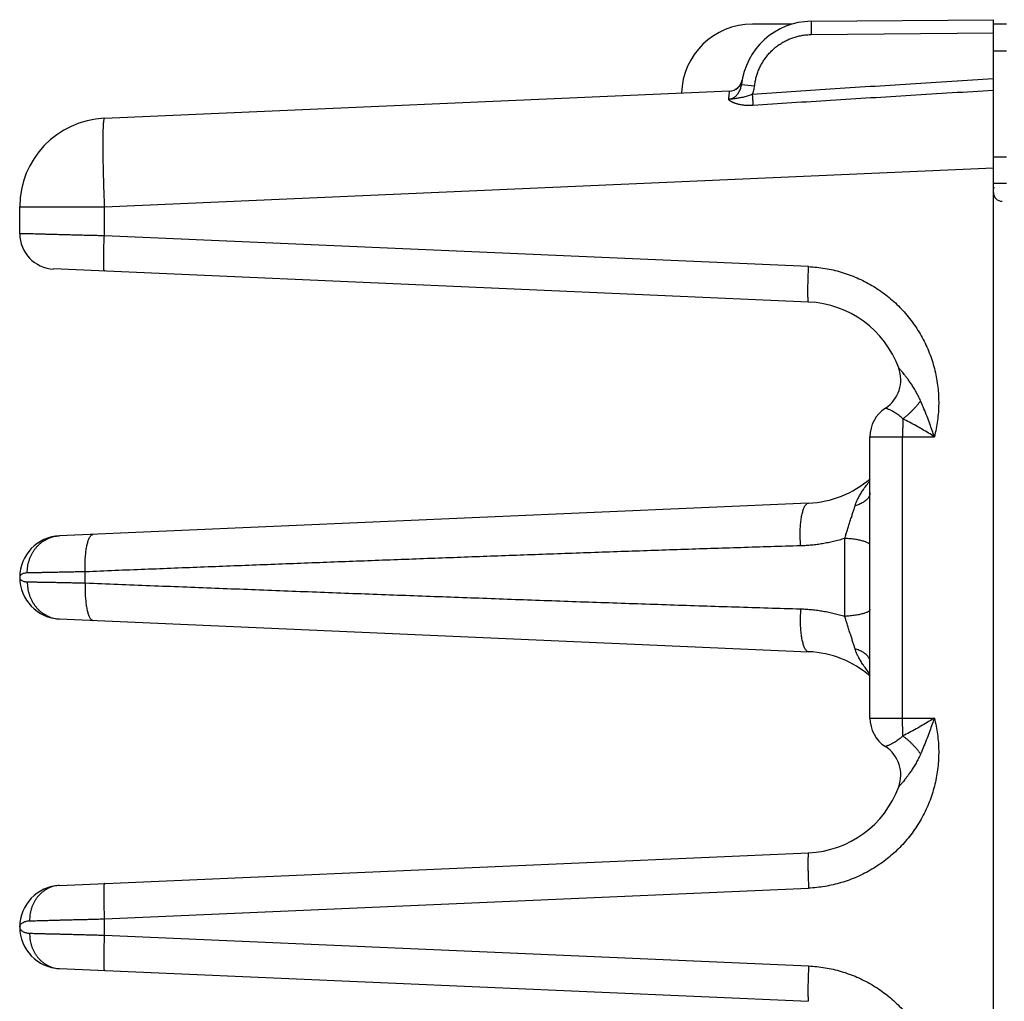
# Model space of a CAD drawing. Header units: inches. Extents: x 0 to 22, y 0 to 17.
# Tile 21 of 49: x 9.7 to 10.8, y 6 to 7.1. Entities that reach past the tile are written whole.
import ezdxf

# ---------------------------------------------------------------- set-up
doc = ezdxf.new("R2010")
doc.units = ezdxf.units.IN
doc.header["$LTSCALE"] = 1.21
doc.header["$MEASUREMENT"] = 0
doc.layers.get('0').update_dxf_attribs({"linetype": 'CONTINUOUS'})

msp = doc.modelspace()

# ---------------------------------------------------------------- linework, layer by layer
at = {"color": 7, "linetype": 'CONTINUOUS'}
for p, q in [((10.5771, 7.102), (10.5321, 7.102)), ((10.5987, 7.1052), (10.8044, 7.107)), ((10.8044, 3.557), (10.8044, 7.107)), ((10.8194, 7.102), (10.8044, 7.102)), ((10.5987, 7.0902), (10.8044, 7.092)), ((10.8044, 7.072), (10.8194, 7.072)), ((10.5198, 7.0339), (10.5346, 7.0323)), ((10.5205, 7.0388), (10.5204, 7.0385)), ((10.5205, 7.0387), (10.5205, 7.0389)), ((9.8, 6.9956), (10.5064, 7.0265)), ((10.8044, 6.952), (10.8194, 6.952)), ((9.8, 6.8957), (10.8044, 6.9396)), ((10.8194, 6.922), (10.8044, 6.922)), ((10.8057, 6.917), (10.8044, 6.917)), ((9.7044, 6.8653), (9.7044, 6.8957)), ((9.7044, 6.8957), (9.8, 6.8957)), ((9.8, 6.8628), (9.8, 6.8957)), ((10.5956, 6.8281), (9.8, 6.8628)), ((10.5956, 6.7881), (9.7426, 6.8254)), ((10.665, 6.3181), (10.665, 6.6359)), ((10.665, 6.6359), (10.7377, 6.6359)), ((10.7019, 6.3181), (10.7019, 6.6359)), ((10.5956, 6.5609), (9.7493, 6.524)), ((10.6364, 6.433), (10.6364, 6.5211)), ((9.7044, 6.477), (9.7044, 6.477)), ((9.7785, 6.4707), (9.7785, 6.4833)), ((9.7493, 6.4301), (10.5956, 6.3931)), ((10.665, 6.3181), (10.7377, 6.3181)), ((9.7493, 6.129), (10.5956, 6.1659)), ((9.8, 6.0912), (10.5956, 6.126)), ((9.8, 6.0728), (9.8, 6.0912)), ((9.7044, 6.082), (9.7044, 6.082)), ((9.8, 6.0728), (10.5956, 6.0381)), ((9.7493, 6.0351), (10.5956, 5.9981))]:
    msp.add_line(p, q, dxfattribs=at)
msp.add_lwpolyline([(10.5204, 7.0385), (10.5204, 7.0384), (10.5204, 7.0382), (10.5204, 7.0381), (10.5203, 7.0378), (10.5202, 7.0376), (10.5202, 7.0373), (10.5201, 7.0371), (10.52, 7.0368), (10.5199, 7.0365), (10.5198, 7.0362), (10.5197, 7.0359), (10.5196, 7.0356), (10.5194, 7.0353), (10.5193, 7.035), (10.5192, 7.0347), (10.519, 7.0344), (10.5188, 7.0341), (10.5187, 7.0338), (10.5185, 7.0335), (10.5183, 7.0332), (10.5181, 7.0329), (10.5179, 7.0326), (10.5176, 7.0323), (10.5174, 7.032), (10.5171, 7.0317), (10.5169, 7.0314), (10.5166, 7.0311), (10.5163, 7.0308), (10.516, 7.0305), (10.5156, 7.0302), (10.5153, 7.0299), (10.5149, 7.0296), (10.5145, 7.0293), (10.5141, 7.029), (10.5137, 7.0287), (10.5133, 7.0285), (10.5128, 7.0282), (10.5123, 7.028), (10.5122, 7.0279)], dxfattribs=at)
for centre, radius, start, end in [((10.5321, 7.022), 0.08, 90, 178.517), ((10.5994, 7.0252), 0.08, 90.5, 173.7571), ((10.5058, 7.0414), 0.015, 272.5, 350.1932), ((9.8044, 6.8957), 0.1, 92.5, 180), ((10.8144, 6.9119), 0.01, 180, 269.5), ((9.7444, 6.8653), 0.04, 180, 267.499), ((10.5907, 6.6745), 0.1137, 20.1643, 87.5), ((10.6612, 6.7004), 0.0386, 303.3294, 20.1661), ((10.7036, 6.6359), 0.0386, 123.3294, 180), ((10.5907, 6.6745), 0.1137, 272.5, 310.8202), ((9.7514, 6.477), 0.047, 92.5, 267.5), ((10.5907, 6.2795), 0.1137, 49.1718, 87.5), ((10.7036, 6.3181), 0.0386, 180, 236.6706), ((10.6612, 6.2536), 0.0386, 339.8339, 56.6706), ((10.5907, 6.2795), 0.1137, 272.5, 339.8357), ((9.7514, 6.082), 0.047, 92.5007, 267.4997)]:
    msp.add_arc(centre, radius, start, end, dxfattribs=at)
for points, knots in [([(10.5987, 7.1052), (10.5986, 7.1052), (10.5987, 7.1051), (10.5986, 7.1049), (10.5986, 7.1044), (10.5986, 7.1039), (10.5986, 7.1032), (10.5986, 7.1023), (10.5986, 7.1013), (10.5986, 7.1002), (10.5986, 7.099), (10.5986, 7.0977), (10.5986, 7.0963), (10.5986, 7.0949), (10.5986, 7.0933), (10.5986, 7.0918), (10.5986, 7.0908), (10.5987, 7.0902)], [0, 0, 0, 0, 0.005553, 0.021949, 0.04905, 0.086564, 0.134084, 0.191088, 0.256953, 0.330959, 0.412293, 0.500067, 0.593317, 0.691023, 0.792115, 0.895485, 1, 1, 1, 1]), ([(10.5346, 7.0323), (10.5348, 7.0339), (10.5353, 7.0372), (10.5364, 7.042), (10.5378, 7.0468), (10.5397, 7.0514), (10.5418, 7.0559), (10.5444, 7.0602), (10.5472, 7.0643), (10.5503, 7.0682), (10.5538, 7.0718), (10.5574, 7.0751), (10.5614, 7.0782), (10.5655, 7.0809), (10.5699, 7.0833), (10.5744, 7.0854), (10.5791, 7.0871), (10.5839, 7.0885), (10.5888, 7.0895), (10.5937, 7.0901), (10.597, 7.0902), (10.5987, 7.0902)], [0, 0, 0, 0, 0.052291, 0.104801, 0.157454, 0.210167, 0.262858, 0.315509, 0.368149, 0.420805, 0.473478, 0.526158, 0.578835, 0.631501, 0.684148, 0.736803, 0.789512, 0.842281, 0.89502, 0.947627, 1, 1, 1, 1]), ([(10.5054, 7.0171), (10.5058, 7.0171), (10.5067, 7.0173), (10.508, 7.0176), (10.5093, 7.0181), (10.5106, 7.0188), (10.512, 7.0197), (10.5134, 7.0208), (10.5147, 7.0222), (10.516, 7.0238), (10.5172, 7.0256), (10.5182, 7.0276), (10.5189, 7.0297), (10.5195, 7.0318), (10.5197, 7.0332), (10.5198, 7.0339)], [0, 0, 0, 0, 0.052718, 0.107806, 0.166285, 0.229217, 0.297595, 0.372268, 0.453415, 0.540063, 0.631036, 0.724609, 0.818703, 0.9112, 1, 1, 1, 1]), ([(10.8044, 7.0403), (10.7731, 7.0383), (10.7116, 7.0344), (10.6208, 7.0285), (10.5613, 7.0245), (10.532, 7.0225)], [0, 0, 0, 0, 0.344185, 0.677474, 1, 1, 1, 1]), ([(10.532, 7.0225), (10.5323, 7.0233), (10.533, 7.0249), (10.5337, 7.0273), (10.5343, 7.0298), (10.5345, 7.0315), (10.5346, 7.0323)], [0, 0, 0, 0, 0.248879, 0.498035, 0.748159, 1, 1, 1, 1]), ([(10.5054, 7.0171), (10.5055, 7.0179), (10.5056, 7.0195), (10.5058, 7.0216), (10.506, 7.0233), (10.5062, 7.0246), (10.5064, 7.0256), (10.5063, 7.0261), (10.5065, 7.0265), (10.5064, 7.0265)], [0, 0, 0, 0, 0.264038, 0.489137, 0.674126, 0.817974, 0.920036, 0.980399, 1, 1, 1, 1]), ([(10.532, 7.0225), (10.5313, 7.0222), (10.5298, 7.0216), (10.5274, 7.0209), (10.525, 7.0201), (10.5225, 7.0195), (10.52, 7.019), (10.5176, 7.0186), (10.5156, 7.0182), (10.5138, 7.018), (10.5122, 7.0177), (10.5108, 7.0176), (10.5096, 7.0174), (10.5084, 7.0173), (10.5073, 7.0172), (10.5064, 7.0172), (10.5057, 7.0171), (10.5054, 7.0171)], [0, 0, 0, 0, 0.088036, 0.177776, 0.27054, 0.367696, 0.46499, 0.551728, 0.626696, 0.692493, 0.750525, 0.802199, 0.848927, 0.891223, 0.93031, 0.965684, 1, 1, 1, 1]), ([(10.532, 7.0225), (10.532, 7.022), (10.5321, 7.0209), (10.5322, 7.0193), (10.5323, 7.0178), (10.5324, 7.0163), (10.5325, 7.0149), (10.5326, 7.0135), (10.5327, 7.0123), (10.5327, 7.0112), (10.5328, 7.0105), (10.5328, 7.0102)], [0, 0, 0, 0, 0.130475, 0.259452, 0.385404, 0.506863, 0.622415, 0.730715, 0.830502, 0.920613, 1, 1, 1, 1]), ([(10.8044, 7.0271), (10.7733, 7.0252), (10.712, 7.0215), (10.6215, 7.0158), (10.562, 7.0121), (10.5328, 7.0102)], [0, 0, 0, 0, 0.343329, 0.676748, 1, 1, 1, 1]), ([(10.5328, 7.0102), (10.5318, 7.0101), (10.5297, 7.01), (10.5267, 7.01), (10.5238, 7.0102), (10.5211, 7.0105), (10.5187, 7.0109), (10.5167, 7.0113), (10.5149, 7.0118), (10.5134, 7.0122), (10.5122, 7.0127), (10.5111, 7.0131), (10.5102, 7.0135), (10.5094, 7.0139), (10.5087, 7.0142), (10.5081, 7.0145), (10.5077, 7.0148), (10.5072, 7.0151), (10.5069, 7.0154), (10.5066, 7.0156), (10.5063, 7.0158), (10.5061, 7.016), (10.5059, 7.0162), (10.5058, 7.0164), (10.5057, 7.0166), (10.5056, 7.0167), (10.5055, 7.0169), (10.5054, 7.017), (10.5054, 7.0171), (10.5054, 7.0171)], [0, 0, 0, 0, 0.105868, 0.210405, 0.310643, 0.403777, 0.487061, 0.558866, 0.620461, 0.673434, 0.719082, 0.758516, 0.792653, 0.822272, 0.84798, 0.870341, 0.889861, 0.906966, 0.921973, 0.935046, 0.946382, 0.95625, 0.965011, 0.972897, 0.980025, 0.986411, 0.991972, 0.996578, 1, 1, 1, 1]), ([(9.8, 6.9956), (9.7999, 6.9956), (9.7996, 6.9953), (9.7994, 6.9945), (9.7992, 6.9933), (9.799, 6.9917), (9.7988, 6.9897), (9.7986, 6.9871), (9.7985, 6.9842), (9.7984, 6.9809), (9.7983, 6.9771), (9.7982, 6.973), (9.7982, 6.9685), (9.7982, 6.9637), (9.7982, 6.9585), (9.7983, 6.9531), (9.7984, 6.9474), (9.7985, 6.9415), (9.7986, 6.9353), (9.7988, 6.929), (9.799, 6.9225), (9.7992, 6.9159), (9.7994, 6.9092), (9.7997, 6.9025), (9.7999, 6.898), (9.8, 6.8957)], [0, 0, 0, 0, 0.00377, 0.011336, 0.023274, 0.039659, 0.060459, 0.0856, 0.114977, 0.148461, 0.185901, 0.22713, 0.271961, 0.320176, 0.371548, 0.425836, 0.48279, 0.542162, 0.603717, 0.667139, 0.732044, 0.798074, 0.864913, 0.932295, 1, 1, 1, 1]), ([(9.8, 6.8628), (9.7978, 6.8629), (9.7934, 6.863), (9.7868, 6.8632), (9.7803, 6.8633), (9.7739, 6.8635), (9.7677, 6.8637), (9.7616, 6.8638), (9.7557, 6.864), (9.75, 6.8641), (9.7446, 6.8643), (9.7394, 6.8644), (9.7345, 6.8645), (9.7299, 6.8647), (9.7257, 6.8648), (9.7218, 6.8649), (9.7182, 6.865), (9.7151, 6.865), (9.7123, 6.8651), (9.71, 6.8652), (9.708, 6.8652), (9.7065, 6.8653), (9.7054, 6.8653), (9.7047, 6.8653), (9.7044, 6.8653), (9.7044, 6.8653)], [0, 0, 0, 0, 0.06928, 0.13808, 0.206071, 0.272945, 0.338406, 0.402163, 0.463936, 0.523442, 0.580411, 0.634582, 0.685721, 0.733622, 0.778091, 0.818945, 0.856009, 0.889118, 0.918124, 0.942897, 0.963325, 0.979314, 0.990789, 0.997695, 1, 1, 1, 1]), ([(9.8, 6.8229), (9.7999, 6.8229), (9.7998, 6.8231), (9.7997, 6.8235), (9.7996, 6.8242), (9.7995, 6.8251), (9.7994, 6.8263), (9.7994, 6.8278), (9.7993, 6.8295), (9.7993, 6.8314), (9.7993, 6.8335), (9.7993, 6.8358), (9.7993, 6.8384), (9.7993, 6.841), (9.7994, 6.8439), (9.7994, 6.8468), (9.7995, 6.8499), (9.7996, 6.853), (9.7997, 6.8563), (9.7999, 6.8595), (9.7999, 6.8617), (9.8, 6.8628)], [0, 0, 0, 0, 0.004944, 0.015731, 0.032985, 0.056723, 0.086833, 0.123131, 0.165384, 0.213311, 0.266591, 0.324866, 0.387741, 0.45479, 0.525558, 0.599565, 0.676308, 0.755266, 0.8359, 0.917664, 1, 1, 1, 1]), ([(10.5956, 6.7881), (10.5956, 6.7881), (10.5954, 6.7883), (10.5953, 6.7887), (10.5952, 6.7894), (10.5951, 6.7904), (10.5951, 6.7916), (10.595, 6.793), (10.5949, 6.7947), (10.5949, 6.7966), (10.5949, 6.7988), (10.5949, 6.8011), (10.5949, 6.8036), (10.5949, 6.8063), (10.595, 6.8091), (10.5951, 6.8121), (10.5951, 6.8151), (10.5952, 6.8183), (10.5954, 6.8215), (10.5955, 6.8248), (10.5956, 6.827), (10.5956, 6.8281)], [0, 0, 0, 0, 0.004944, 0.015732, 0.032986, 0.056724, 0.086834, 0.123132, 0.165385, 0.213312, 0.266592, 0.324867, 0.387742, 0.454791, 0.525559, 0.599566, 0.676309, 0.755266, 0.8359, 0.917664, 1, 1, 1, 1]), ([(10.5956, 6.8281), (10.5987, 6.8279), (10.6049, 6.8275), (10.6142, 6.8262), (10.6235, 6.8244), (10.6326, 6.822), (10.6416, 6.819), (10.6504, 6.8155), (10.6589, 6.8115), (10.6672, 6.8069), (10.6752, 6.8018), (10.6829, 6.7963), (10.6902, 6.7903), (10.6971, 6.7838), (10.7036, 6.7769), (10.7097, 6.7697), (10.7154, 6.7621), (10.7205, 6.7541), (10.7251, 6.7459), (10.7293, 6.7374), (10.7329, 6.7286), (10.7359, 6.7197), (10.7384, 6.7106), (10.7404, 6.7013), (10.7417, 6.6919), (10.7425, 6.6825), (10.7427, 6.673), (10.7423, 6.6636), (10.7414, 6.6543), (10.7398, 6.645), (10.7385, 6.6389), (10.7377, 6.6359)], [0, 0, 0, 0, 0.03403, 0.068258, 0.102646, 0.137157, 0.171748, 0.206377, 0.241003, 0.275589, 0.310136, 0.344665, 0.379196, 0.413745, 0.448308, 0.482879, 0.517451, 0.552017, 0.586572, 0.621107, 0.65562, 0.690126, 0.724649, 0.75921, 0.793812, 0.828418, 0.862983, 0.897466, 0.931823, 0.966014, 1, 1, 1, 1]), ([(10.7221, 6.6766), (10.7214, 6.6784), (10.7197, 6.6818), (10.7171, 6.6867), (10.7143, 6.6914), (10.7115, 6.6957), (10.7089, 6.6994), (10.7065, 6.7026), (10.7045, 6.7052), (10.7028, 6.7073), (10.7014, 6.7091), (10.7002, 6.7104), (10.6993, 6.7115), (10.6986, 6.7123), (10.6981, 6.7129), (10.6977, 6.7133), (10.6975, 6.7136), (10.6974, 6.7137), (10.6974, 6.7137)], [0, 0, 0, 0, 0.126991, 0.253635, 0.376555, 0.491802, 0.594708, 0.682666, 0.756115, 0.816854, 0.866419, 0.906014, 0.936897, 0.96037, 0.977609, 0.989478, 0.996815, 1, 1, 1, 1]), ([(10.7221, 6.6766), (10.7215, 6.6758), (10.7203, 6.6741), (10.7184, 6.6716), (10.7163, 6.6692), (10.7141, 6.6668), (10.7119, 6.6644), (10.7095, 6.6622), (10.7071, 6.66), (10.7046, 6.658), (10.703, 6.6567), (10.7021, 6.6561)], [0, 0, 0, 0, 0.107157, 0.216805, 0.32832, 0.441058, 0.55436, 0.667564, 0.780006, 0.891031, 1, 1, 1, 1]), ([(10.7377, 6.6359), (10.7369, 6.6383), (10.7352, 6.6431), (10.7324, 6.6507), (10.7294, 6.659), (10.7259, 6.6677), (10.7234, 6.6736), (10.7221, 6.6766)], [0, 0, 0, 0, 0.168237, 0.35501, 0.557693, 0.773607, 1, 1, 1, 1]), ([(10.7021, 6.6561), (10.7015, 6.6568), (10.7001, 6.658), (10.698, 6.6598), (10.6959, 6.6613), (10.6938, 6.6627), (10.6918, 6.6639), (10.6899, 6.665), (10.6882, 6.6658), (10.6867, 6.6665), (10.6854, 6.6671), (10.6843, 6.6675), (10.6835, 6.6678), (10.6829, 6.668), (10.6826, 6.6681), (10.6824, 6.6682), (10.6824, 6.6682)], [0, 0, 0, 0, 0.118383, 0.235793, 0.349968, 0.458659, 0.559929, 0.652248, 0.734473, 0.805842, 0.865951, 0.914701, 0.952243, 0.97884, 0.99469, 1, 1, 1, 1]), ([(10.7021, 6.6561), (10.7021, 6.6553), (10.7021, 6.6538), (10.702, 6.6514), (10.702, 6.6489), (10.7019, 6.6464), (10.7019, 6.6438), (10.7019, 6.6412), (10.7019, 6.6386), (10.7019, 6.6368), (10.7019, 6.6359)], [0, 0, 0, 0, 0.115269, 0.234289, 0.356539, 0.481594, 0.609058, 0.738338, 0.868831, 1, 1, 1, 1]), ([(10.7377, 6.6359), (10.7355, 6.6373), (10.7311, 6.6401), (10.7242, 6.6442), (10.7171, 6.6483), (10.7097, 6.6523), (10.7047, 6.6549), (10.7021, 6.6561)], [0, 0, 0, 0, 0.18778, 0.384272, 0.586942, 0.793096, 1, 1, 1, 1]), ([(10.6481, 6.5577), (10.6484, 6.5587), (10.6492, 6.5609), (10.6506, 6.5644), (10.6526, 6.5681), (10.6549, 6.5722), (10.6578, 6.5766), (10.6612, 6.5814), (10.6637, 6.5846), (10.665, 6.5863)], [0, 0, 0, 0, 0.098538, 0.20955, 0.334652, 0.475185, 0.63252, 0.807628, 1, 1, 1, 1]), ([(10.665, 6.5724), (10.665, 6.5719), (10.6649, 6.5709), (10.6645, 6.5695), (10.6639, 6.568), (10.663, 6.5666), (10.6618, 6.5653), (10.6605, 6.564), (10.6589, 6.5628), (10.6571, 6.5616), (10.6551, 6.5605), (10.6529, 6.5594), (10.6506, 6.5585), (10.6489, 6.5579), (10.6481, 6.5577)], [0, 0, 0, 0, 0.060762, 0.122979, 0.187974, 0.256842, 0.330412, 0.409256, 0.493711, 0.58392, 0.679862, 0.781383, 0.888215, 1, 1, 1, 1]), ([(10.5866, 6.5126), (10.5865, 6.5138), (10.5864, 6.5162), (10.5862, 6.5198), (10.5861, 6.5233), (10.5861, 6.5269), (10.5862, 6.5304), (10.5863, 6.5338), (10.5866, 6.5371), (10.5869, 6.5402), (10.5873, 6.5432), (10.5877, 6.5461), (10.5883, 6.5487), (10.5889, 6.5511), (10.5896, 6.5533), (10.5903, 6.5552), (10.5911, 6.5569), (10.5919, 6.5583), (10.5928, 6.5594), (10.5937, 6.5603), (10.5946, 6.5608), (10.5953, 6.5609), (10.5956, 6.5609)], [0, 0, 0, 0, 0.069634, 0.139606, 0.209438, 0.278651, 0.346776, 0.413349, 0.477924, 0.540073, 0.59939, 0.6555, 0.708061, 0.756776, 0.801394, 0.841734, 0.877693, 0.909284, 0.936685, 0.960324, 0.981001, 1, 1, 1, 1]), ([(10.6364, 6.5211), (10.6369, 6.5226), (10.6379, 6.5259), (10.6395, 6.5309), (10.6411, 6.5359), (10.6427, 6.5409), (10.6443, 6.5457), (10.6457, 6.5501), (10.647, 6.5541), (10.6478, 6.5565), (10.6481, 6.5577)], [0, 0, 0, 0, 0.130517, 0.267456, 0.406776, 0.544319, 0.67588, 0.797908, 0.907003, 1, 1, 1, 1]), ([(9.713, 6.4821), (9.7129, 6.4833), (9.713, 6.4856), (9.7134, 6.4892), (9.714, 6.4927), (9.715, 6.4961), (9.7161, 6.4994), (9.7176, 6.5026), (9.7193, 6.5056), (9.7212, 6.5085), (9.7233, 6.5112), (9.7256, 6.5136), (9.7281, 6.5159), (9.7308, 6.5179), (9.7337, 6.5196), (9.7366, 6.5211), (9.7397, 6.5223), (9.7428, 6.5232), (9.7461, 6.5238), (9.7482, 6.5239), (9.7493, 6.524)], [0, 0, 0, 0, 0.058056, 0.116015, 0.173809, 0.231378, 0.288664, 0.34562, 0.402205, 0.458389, 0.514154, 0.569493, 0.624412, 0.678928, 0.733072, 0.786885, 0.84042, 0.893738, 0.946907, 1, 1, 1, 1]), ([(9.7785, 6.4833), (9.7784, 6.4845), (9.7783, 6.4868), (9.7783, 6.4902), (9.7783, 6.4936), (9.7784, 6.4969), (9.7786, 6.5001), (9.7789, 6.5033), (9.7792, 6.5063), (9.7796, 6.5091), (9.7801, 6.5117), (9.7806, 6.5142), (9.7812, 6.5165), (9.7818, 6.5185), (9.7825, 6.5203), (9.7832, 6.5219), (9.784, 6.5232), (9.7848, 6.5242), (9.7856, 6.525), (9.7865, 6.5255), (9.7872, 6.5256), (9.7875, 6.5257)], [0, 0, 0, 0, 0.076677, 0.152881, 0.228124, 0.301928, 0.373829, 0.443375, 0.510137, 0.573713, 0.633728, 0.689846, 0.741772, 0.789265, 0.832151, 0.87034, 0.903862, 0.932918, 0.957971, 0.979877, 1, 1, 1, 1]), ([(10.6364, 6.5211), (10.6343, 6.5204), (10.6301, 6.5191), (10.6238, 6.5175), (10.6176, 6.5162), (10.6114, 6.515), (10.6052, 6.5141), (10.5991, 6.5134), (10.5929, 6.5129), (10.5887, 6.5127), (10.5866, 6.5126)], [0, 0, 0, 0, 0.131358, 0.259233, 0.384534, 0.508198, 0.631105, 0.753774, 0.876604, 1, 1, 1, 1]), ([(10.665, 6.5131), (10.665, 6.5133), (10.6649, 6.5138), (10.6644, 6.5146), (10.6636, 6.5153), (10.6626, 6.5159), (10.6613, 6.5166), (10.6597, 6.5172), (10.6579, 6.5178), (10.6559, 6.5184), (10.6536, 6.5189), (10.6511, 6.5194), (10.6485, 6.5199), (10.6456, 6.5202), (10.6427, 6.5206), (10.6396, 6.5208), (10.6375, 6.521), (10.6364, 6.5211)], [0, 0, 0, 0, 0.023939, 0.05125, 0.08421, 0.12401, 0.171168, 0.225815, 0.28785, 0.357014, 0.432935, 0.515149, 0.603123, 0.696261, 0.793916, 0.895399, 1, 1, 1, 1]), ([(10.5866, 6.5126), (10.5641, 6.512), (10.519, 6.5106), (10.4513, 6.5084), (10.3836, 6.5061), (10.3161, 6.5037), (10.2488, 6.5013), (10.1817, 6.4988), (10.1144, 6.4963), (10.0472, 6.4938), (9.98, 6.4912), (9.9129, 6.4886), (9.8457, 6.486), (9.8009, 6.4842), (9.7785, 6.4833)], [0, 0, 0, 0, 0.083527, 0.167379, 0.251248, 0.334827, 0.417953, 0.500987, 0.58426, 0.667562, 0.750654, 0.833636, 0.916691, 1, 1, 1, 1]), ([(9.713, 6.4821), (9.7123, 6.4821), (9.711, 6.482), (9.7092, 6.4816), (9.7075, 6.481), (9.7062, 6.4802), (9.7052, 6.4793), (9.7045, 6.4782), (9.7044, 6.4774), (9.7044, 6.477)], [0, 0, 0, 0, 0.18179, 0.355339, 0.515451, 0.658801, 0.785014, 0.896791, 1, 1, 1, 1]), ([(9.7044, 6.477), (9.7044, 6.4767), (9.7045, 6.4759), (9.7052, 6.4748), (9.7062, 6.4738), (9.7075, 6.4731), (9.7092, 6.4725), (9.711, 6.4721), (9.7123, 6.472), (9.713, 6.472)], [0, 0, 0, 0, 0.103206, 0.214774, 0.340842, 0.484306, 0.64467, 0.818291, 1, 1, 1, 1]), ([(9.7785, 6.4833), (9.7763, 6.4833), (9.772, 6.4832), (9.7656, 6.4831), (9.7593, 6.4829), (9.7533, 6.4828), (9.7476, 6.4827), (9.7421, 6.4826), (9.7369, 6.4825), (9.732, 6.4824), (9.7275, 6.4823), (9.7233, 6.4823), (9.7195, 6.4822), (9.7161, 6.4821), (9.7139, 6.4821), (9.713, 6.4821)], [0, 0, 0, 0, 0.100147, 0.197996, 0.293048, 0.38484, 0.472941, 0.55694, 0.636446, 0.711086, 0.780509, 0.844393, 0.902444, 0.954392, 1, 1, 1, 1]), ([(9.713, 6.472), (9.7129, 6.4708), (9.713, 6.4684), (9.7134, 6.4649), (9.714, 6.4614), (9.715, 6.458), (9.7161, 6.4547), (9.7176, 6.4515), (9.7193, 6.4484), (9.7212, 6.4456), (9.7233, 6.4429), (9.7256, 6.4404), (9.7281, 6.4382), (9.7308, 6.4362), (9.7337, 6.4345), (9.7366, 6.433), (9.7397, 6.4318), (9.7428, 6.4309), (9.7461, 6.4303), (9.7482, 6.4301), (9.7493, 6.4301)], [0, 0, 0, 0, 0.058057, 0.116016, 0.173811, 0.231379, 0.288666, 0.345622, 0.402207, 0.458391, 0.514156, 0.569495, 0.624414, 0.67893, 0.733073, 0.786886, 0.840421, 0.893739, 0.946907, 1, 1, 1, 1]), ([(9.713, 6.472), (9.7139, 6.472), (9.7161, 6.4719), (9.7195, 6.4719), (9.7233, 6.4718), (9.7275, 6.4717), (9.732, 6.4717), (9.7369, 6.4716), (9.7421, 6.4715), (9.7476, 6.4714), (9.7533, 6.4712), (9.7593, 6.4711), (9.7656, 6.471), (9.772, 6.4709), (9.7763, 6.4708), (9.7785, 6.4707)], [0, 0, 0, 0, 0.045608, 0.097557, 0.155607, 0.219491, 0.288914, 0.363554, 0.44306, 0.527059, 0.61516, 0.706951, 0.802004, 0.899853, 1, 1, 1, 1]), ([(9.7785, 6.4707), (9.7784, 6.4696), (9.7783, 6.4673), (9.7783, 6.4638), (9.7783, 6.4605), (9.7784, 6.4571), (9.7786, 6.4539), (9.7789, 6.4508), (9.7792, 6.4478), (9.7796, 6.445), (9.7801, 6.4423), (9.7806, 6.4398), (9.7812, 6.4376), (9.7818, 6.4355), (9.7825, 6.4337), (9.7832, 6.4322), (9.784, 6.4309), (9.7848, 6.4298), (9.7856, 6.429), (9.7865, 6.4285), (9.7872, 6.4284), (9.7875, 6.4284)], [0, 0, 0, 0, 0.076679, 0.152883, 0.228128, 0.301934, 0.373835, 0.443382, 0.510145, 0.573721, 0.633736, 0.689853, 0.741778, 0.789271, 0.832156, 0.870344, 0.903865, 0.93292, 0.957972, 0.979877, 1, 1, 1, 1]), ([(9.7785, 6.4707), (9.803, 6.4697), (9.8518, 6.4678), (9.9251, 6.465), (9.9984, 6.4621), (10.0717, 6.4593), (10.1451, 6.4566), (10.2185, 6.4539), (10.2919, 6.4512), (10.3654, 6.4486), (10.4392, 6.4461), (10.5129, 6.4437), (10.5621, 6.4422), (10.5866, 6.4414)], [0, 0, 0, 0, 0.090892, 0.18149, 0.272044, 0.362799, 0.453759, 0.544545, 0.635193, 0.726184, 0.817533, 0.908916, 1, 1, 1, 1]), ([(10.5866, 6.4414), (10.5865, 6.4402), (10.5864, 6.4379), (10.5862, 6.4343), (10.5861, 6.4307), (10.5861, 6.4272), (10.5862, 6.4237), (10.5863, 6.4203), (10.5866, 6.417), (10.5869, 6.4138), (10.5873, 6.4108), (10.5877, 6.408), (10.5883, 6.4054), (10.5889, 6.403), (10.5896, 6.4008), (10.5903, 6.3988), (10.5911, 6.3972), (10.5919, 6.3958), (10.5928, 6.3946), (10.5937, 6.3938), (10.5946, 6.3933), (10.5953, 6.3931), (10.5956, 6.3931)], [0, 0, 0, 0, 0.069631, 0.1396, 0.209429, 0.278641, 0.346764, 0.413336, 0.477911, 0.540059, 0.599377, 0.655487, 0.70805, 0.756765, 0.801386, 0.841727, 0.877687, 0.90928, 0.936683, 0.960323, 0.981001, 1, 1, 1, 1]), ([(10.5866, 6.4414), (10.5888, 6.4414), (10.5932, 6.4411), (10.5996, 6.4406), (10.606, 6.4399), (10.6122, 6.4389), (10.6184, 6.4377), (10.6244, 6.4364), (10.6304, 6.4348), (10.6344, 6.4336), (10.6364, 6.433)], [0, 0, 0, 0, 0.130372, 0.258213, 0.384064, 0.508458, 0.631894, 0.754741, 0.877334, 1, 1, 1, 1]), ([(10.665, 6.441), (10.665, 6.4408), (10.6649, 6.4402), (10.6644, 6.4395), (10.6636, 6.4388), (10.6626, 6.4381), (10.6613, 6.4375), (10.6597, 6.4368), (10.6579, 6.4362), (10.6559, 6.4357), (10.6536, 6.4351), (10.6511, 6.4346), (10.6485, 6.4342), (10.6456, 6.4338), (10.6427, 6.4335), (10.6396, 6.4332), (10.6375, 6.4331), (10.6364, 6.433)], [0, 0, 0, 0, 0.023939, 0.051251, 0.084212, 0.124013, 0.171171, 0.225819, 0.287855, 0.357019, 0.432939, 0.515152, 0.603125, 0.696261, 0.793914, 0.895395, 1, 1, 1, 1]), ([(10.6481, 6.3964), (10.6478, 6.3975), (10.647, 6.4), (10.6457, 6.4039), (10.6443, 6.4084), (10.6428, 6.4131), (10.6411, 6.4181), (10.6395, 6.4232), (10.6379, 6.4281), (10.6369, 6.4314), (10.6364, 6.433)], [0, 0, 0, 0, 0.092621, 0.201475, 0.323378, 0.454898, 0.592487, 0.731958, 0.869156, 1, 1, 1, 1]), ([(10.665, 6.3817), (10.665, 6.3822), (10.6649, 6.3832), (10.6645, 6.3846), (10.6639, 6.386), (10.663, 6.3874), (10.6618, 6.3888), (10.6605, 6.3901), (10.6589, 6.3913), (10.6571, 6.3925), (10.6551, 6.3936), (10.6529, 6.3946), (10.6506, 6.3956), (10.6489, 6.3961), (10.6481, 6.3964)], [0, 0, 0, 0, 0.060759, 0.122975, 0.187969, 0.256836, 0.330406, 0.409249, 0.493705, 0.583915, 0.679858, 0.78138, 0.888213, 1, 1, 1, 1]), ([(10.665, 6.3677), (10.6637, 6.3694), (10.6612, 6.3727), (10.6578, 6.3775), (10.6549, 6.3819), (10.6526, 6.386), (10.6506, 6.3897), (10.6492, 6.3931), (10.6484, 6.3953), (10.6481, 6.3964)], [0, 0, 0, 0, 0.193269, 0.368152, 0.525112, 0.665443, 0.790484, 0.901506, 1, 1, 1, 1]), ([(10.7377, 6.3181), (10.7385, 6.3151), (10.7398, 6.309), (10.7414, 6.2998), (10.7423, 6.2905), (10.7427, 6.281), (10.7425, 6.2716), (10.7417, 6.2621), (10.7404, 6.2527), (10.7384, 6.2435), (10.7359, 6.2344), (10.7329, 6.2254), (10.7293, 6.2167), (10.7251, 6.2082), (10.7205, 6.1999), (10.7154, 6.192), (10.7097, 6.1844), (10.7036, 6.1771), (10.6971, 6.1703), (10.6902, 6.1638), (10.6829, 6.1578), (10.6752, 6.1523), (10.6672, 6.1472), (10.6589, 6.1426), (10.6504, 6.1386), (10.6416, 6.135), (10.6326, 6.1321), (10.6235, 6.1297), (10.6142, 6.1278), (10.6049, 6.1266), (10.5987, 6.1261), (10.5956, 6.126)], [0, 0, 0, 0, 0.033986, 0.068177, 0.102534, 0.137017, 0.171582, 0.206188, 0.24079, 0.275351, 0.309873, 0.34438, 0.378893, 0.413428, 0.447983, 0.482549, 0.517121, 0.551691, 0.586255, 0.620804, 0.655335, 0.689864, 0.724411, 0.758997, 0.793622, 0.828252, 0.862843, 0.897354, 0.931742, 0.96597, 1, 1, 1, 1]), ([(10.7021, 6.2979), (10.7021, 6.2987), (10.7021, 6.3003), (10.702, 6.3027), (10.702, 6.3051), (10.7019, 6.3077), (10.7019, 6.3102), (10.7019, 6.3128), (10.7019, 6.3155), (10.7019, 6.3172), (10.7019, 6.3181)], [0, 0, 0, 0, 0.11527, 0.234289, 0.356539, 0.481594, 0.609058, 0.738338, 0.868831, 1, 1, 1, 1]), ([(10.7377, 6.3181), (10.7355, 6.3167), (10.7311, 6.314), (10.7242, 6.3098), (10.7171, 6.3057), (10.7097, 6.3017), (10.7047, 6.2992), (10.7021, 6.2979)], [0, 0, 0, 0, 0.187737, 0.384241, 0.586943, 0.793121, 1, 1, 1, 1]), ([(10.7377, 6.3181), (10.7369, 6.3158), (10.7352, 6.3109), (10.7324, 6.3033), (10.7294, 6.2951), (10.7259, 6.2864), (10.7234, 6.2805), (10.7221, 6.2774)], [0, 0, 0, 0, 0.168106, 0.354775, 0.557415, 0.773397, 1, 1, 1, 1]), ([(10.7021, 6.2979), (10.7015, 6.2973), (10.7001, 6.296), (10.698, 6.2943), (10.6959, 6.2927), (10.6938, 6.2913), (10.6918, 6.2901), (10.6899, 6.2891), (10.6882, 6.2882), (10.6867, 6.2876), (10.6854, 6.287), (10.6843, 6.2866), (10.6835, 6.2863), (10.6829, 6.2861), (10.6826, 6.2859), (10.6824, 6.2859), (10.6824, 6.2859)], [0, 0, 0, 0, 0.118428, 0.235883, 0.350098, 0.458827, 0.560129, 0.652464, 0.734692, 0.806061, 0.866162, 0.914882, 0.952371, 0.978905, 0.99471, 1, 1, 1, 1]), ([(10.7021, 6.2979), (10.703, 6.2973), (10.7046, 6.296), (10.7071, 6.294), (10.7095, 6.2919), (10.7119, 6.2896), (10.7141, 6.2873), (10.7163, 6.2849), (10.7184, 6.2825), (10.7203, 6.28), (10.7215, 6.2783), (10.7221, 6.2774)], [0, 0, 0, 0, 0.108969, 0.219994, 0.332436, 0.44564, 0.558942, 0.67168, 0.783195, 0.892843, 1, 1, 1, 1]), ([(10.7221, 6.2774), (10.7214, 6.2757), (10.7197, 6.2723), (10.7171, 6.2673), (10.7143, 6.2626), (10.7115, 6.2584), (10.7089, 6.2546), (10.7065, 6.2515), (10.7045, 6.2488), (10.7028, 6.2467), (10.7013, 6.245), (10.7002, 6.2436), (10.6993, 6.2426), (10.6986, 6.2418), (10.6981, 6.2412), (10.6977, 6.2408), (10.6975, 6.2405), (10.6974, 6.2404), (10.6974, 6.2403)], [0, 0, 0, 0, 0.127166, 0.253973, 0.377034, 0.492382, 0.595291, 0.683197, 0.756578, 0.817263, 0.866769, 0.9063, 0.937146, 0.960573, 0.977728, 0.989524, 0.996839, 1, 1, 1, 1]), ([(10.5956, 6.1659), (10.5956, 6.1659), (10.5954, 6.1657), (10.5953, 6.1653), (10.5952, 6.1646), (10.5951, 6.1637), (10.5951, 6.1625), (10.595, 6.161), (10.5949, 6.1593), (10.5949, 6.1574), (10.5949, 6.1553), (10.5949, 6.153), (10.5949, 6.1504), (10.5949, 6.1478), (10.595, 6.1449), (10.5951, 6.142), (10.5951, 6.1389), (10.5952, 6.1358), (10.5954, 6.1325), (10.5955, 6.1293), (10.5956, 6.1271), (10.5956, 6.126)], [0, 0, 0, 0, 0.004944, 0.015732, 0.032986, 0.056724, 0.086834, 0.123132, 0.165385, 0.213312, 0.266592, 0.324867, 0.387742, 0.454791, 0.525559, 0.599566, 0.676309, 0.755266, 0.8359, 0.917664, 1, 1, 1, 1]), ([(9.8, 6.1312), (9.7999, 6.1312), (9.7998, 6.131), (9.7997, 6.1306), (9.7996, 6.1299), (9.7995, 6.1289), (9.7994, 6.1277), (9.7994, 6.1263), (9.7993, 6.1246), (9.7993, 6.1227), (9.7993, 6.1206), (9.7993, 6.1182), (9.7993, 6.1157), (9.7993, 6.113), (9.7994, 6.1102), (9.7994, 6.1072), (9.7995, 6.1042), (9.7996, 6.101), (9.7997, 6.0978), (9.7999, 6.0945), (9.7999, 6.0923), (9.8, 6.0912)], [0, 0, 0, 0, 0.004944, 0.015731, 0.032985, 0.056723, 0.086833, 0.123131, 0.165383, 0.21331, 0.266591, 0.324866, 0.387741, 0.45479, 0.525558, 0.599565, 0.676308, 0.755265, 0.8359, 0.917664, 1, 1, 1, 1]), ([(9.7493, 6.129), (9.7483, 6.1289), (9.7463, 6.1288), (9.7433, 6.1282), (9.7404, 6.1274), (9.7375, 6.1262), (9.7348, 6.1248), (9.7322, 6.1232), (9.7297, 6.1213), (9.7273, 6.1191), (9.7251, 6.1168), (9.7232, 6.1142), (9.7214, 6.1115), (9.7198, 6.1086), (9.7185, 6.1056), (9.7174, 6.1024), (9.7165, 6.0991), (9.7159, 6.0958), (9.7156, 6.0924), (9.7155, 6.0902), (9.7155, 6.089)], [0, 0, 0, 0, 0.052307, 0.104714, 0.15732, 0.210214, 0.263477, 0.317179, 0.371372, 0.426097, 0.481376, 0.537215, 0.593604, 0.650518, 0.707916, 0.765748, 0.823949, 0.882445, 0.941158, 1, 1, 1, 1]), ([(9.7044, 6.082), (9.7044, 6.0825), (9.7045, 6.0834), (9.7052, 6.0847), (9.7062, 6.0859), (9.7076, 6.0869), (9.7093, 6.0878), (9.7112, 6.0885), (9.7133, 6.0889), (9.7148, 6.089), (9.7155, 6.089)], [0, 0, 0, 0, 0.092322, 0.190853, 0.299373, 0.419888, 0.552523, 0.695449, 0.845772, 1, 1, 1, 1]), ([(9.7155, 6.089), (9.7166, 6.0891), (9.7189, 6.0891), (9.7224, 6.0892), (9.7263, 6.0893), (9.7306, 6.0894), (9.7352, 6.0895), (9.74, 6.0897), (9.7452, 6.0898), (9.7506, 6.09), (9.7562, 6.0901), (9.7621, 6.0903), (9.7681, 6.0904), (9.7742, 6.0906), (9.7806, 6.0907), (9.787, 6.0909), (9.7935, 6.0911), (9.7978, 6.0912), (9.8, 6.0912)], [0, 0, 0, 0, 0.037969, 0.0803, 0.126806, 0.177285, 0.231512, 0.289248, 0.350238, 0.414225, 0.480945, 0.550126, 0.621481, 0.69471, 0.769502, 0.845539, 0.92249, 1, 1, 1, 1]), ([(9.7044, 6.082), (9.7044, 6.0816), (9.7045, 6.0807), (9.7052, 6.0794), (9.7062, 6.0782), (9.7076, 6.0771), (9.7093, 6.0763), (9.7112, 6.0756), (9.7133, 6.0752), (9.7148, 6.075), (9.7155, 6.075)], [0, 0, 0, 0, 0.092421, 0.190796, 0.299195, 0.419604, 0.552299, 0.695403, 0.845897, 1, 1, 1, 1]), ([(9.7155, 6.075), (9.7155, 6.0739), (9.7156, 6.0716), (9.7159, 6.0683), (9.7165, 6.0649), (9.7174, 6.0617), (9.7185, 6.0585), (9.7198, 6.0555), (9.7214, 6.0526), (9.7232, 6.0498), (9.7251, 6.0473), (9.7273, 6.0449), (9.7297, 6.0428), (9.7322, 6.0409), (9.7348, 6.0392), (9.7375, 6.0378), (9.7404, 6.0367), (9.7433, 6.0359), (9.7463, 6.0353), (9.7483, 6.0351), (9.7493, 6.0351)], [0, 0, 0, 0, 0.058842, 0.117555, 0.176052, 0.234253, 0.292085, 0.349484, 0.406397, 0.462786, 0.518625, 0.573904, 0.628628, 0.682822, 0.736523, 0.789786, 0.84268, 0.895286, 0.947693, 1, 1, 1, 1]), ([(9.7155, 6.075), (9.7166, 6.075), (9.7189, 6.0749), (9.7224, 6.0748), (9.7263, 6.0747), (9.7306, 6.0746), (9.7352, 6.0745), (9.74, 6.0744), (9.7452, 6.0743), (9.7506, 6.0741), (9.7562, 6.074), (9.7621, 6.0738), (9.7681, 6.0737), (9.7743, 6.0735), (9.7806, 6.0733), (9.787, 6.0732), (9.7935, 6.073), (9.7978, 6.0729), (9.8, 6.0728)], [0, 0, 0, 0, 0.037969, 0.080302, 0.126811, 0.177293, 0.231526, 0.289272, 0.350279, 0.414286, 0.481021, 0.550205, 0.621547, 0.694753, 0.769521, 0.84554, 0.922483, 1, 1, 1, 1]), ([(9.8, 6.0728), (9.7999, 6.0717), (9.7999, 6.0695), (9.7997, 6.0663), (9.7996, 6.063), (9.7995, 6.0599), (9.7994, 6.0568), (9.7994, 6.0539), (9.7993, 6.051), (9.7993, 6.0484), (9.7993, 6.0458), (9.7993, 6.0435), (9.7993, 6.0414), (9.7993, 6.0395), (9.7994, 6.0378), (9.7994, 6.0363), (9.7995, 6.0351), (9.7996, 6.0342), (9.7997, 6.0335), (9.7998, 6.0331), (9.7999, 6.0329), (9.8, 6.0329)], [0, 0, 0, 0, 0.082336, 0.1641, 0.244734, 0.323691, 0.400434, 0.474441, 0.545209, 0.612258, 0.675133, 0.733408, 0.786689, 0.834616, 0.876868, 0.913167, 0.943276, 0.967015, 0.984269, 0.995056, 1, 1, 1, 1]), ([(10.5956, 6.0381), (10.5956, 6.037), (10.5955, 6.0348), (10.5954, 6.0315), (10.5952, 6.0283), (10.5951, 6.0251), (10.5951, 6.0221), (10.595, 6.0191), (10.5949, 6.0163), (10.5949, 6.0136), (10.5949, 6.0111), (10.5949, 6.0088), (10.5949, 6.0066), (10.5949, 6.0047), (10.595, 6.003), (10.5951, 6.0016), (10.5951, 6.0004), (10.5952, 5.9994), (10.5953, 5.9987), (10.5954, 5.9983), (10.5956, 5.9981), (10.5956, 5.9981)], [0, 0, 0, 0, 0.082336, 0.1641, 0.244734, 0.323691, 0.400434, 0.474441, 0.545209, 0.612258, 0.675133, 0.733408, 0.786688, 0.834615, 0.876868, 0.913166, 0.943276, 0.967014, 0.984268, 0.995056, 1, 1, 1, 1]), ([(10.5956, 6.0381), (10.5987, 6.0379), (10.605, 6.0375), (10.6143, 6.0362), (10.6235, 6.0344), (10.6326, 6.032), (10.6416, 6.029), (10.6503, 6.0255), (10.6588, 6.0215), (10.667, 6.017), (10.675, 6.012), (10.6826, 6.0065), (10.6899, 6.0005), (10.6968, 5.9941), (10.7033, 5.9874), (10.7093, 5.9802), (10.7149, 5.9727), (10.7201, 5.9648), (10.7247, 5.9566), (10.7289, 5.9482), (10.7325, 5.9396), (10.7356, 5.9307), (10.7381, 5.9217), (10.7401, 5.9125), (10.7416, 5.9032), (10.7424, 5.8939), (10.7427, 5.8845), (10.7424, 5.8751), (10.7416, 5.8658), (10.7401, 5.8565), (10.7381, 5.8474), (10.7356, 5.8383), (10.7325, 5.8295), (10.7289, 5.8208), (10.7247, 5.8124), (10.7201, 5.8042), (10.7149, 5.7964), (10.7093, 5.7889), (10.7033, 5.7817), (10.6968, 5.7749), (10.6899, 5.7685), (10.6826, 5.7626), (10.675, 5.7571), (10.667, 5.7521), (10.6588, 5.7475), (10.6503, 5.7435), (10.6416, 5.74), (10.6326, 5.7371), (10.6235, 5.7347), (10.6143, 5.7328), (10.605, 5.7316), (10.5987, 5.7311), (10.5956, 5.731)], [0, 0, 0, 0, 0.019975, 0.039999, 0.060045, 0.080091, 0.100121, 0.120144, 0.140168, 0.160191, 0.180209, 0.200223, 0.220231, 0.240235, 0.260235, 0.280231, 0.300223, 0.320212, 0.340197, 0.36018, 0.38016, 0.400139, 0.420116, 0.440092, 0.460067, 0.480042, 0.500017, 0.519992, 0.539967, 0.559943, 0.579919, 0.599896, 0.619874, 0.639854, 0.659836, 0.679821, 0.699808, 0.719799, 0.739794, 0.759793, 0.779796, 0.799803, 0.819815, 0.839833, 0.859855, 0.879877, 0.899899, 0.919929, 0.939973, 0.960015, 0.980032, 1, 1, 1, 1])]:
    msp.add_open_spline(points, degree=3, knots=knots, dxfattribs=at)

doc.saveas('drawing.dxf')
